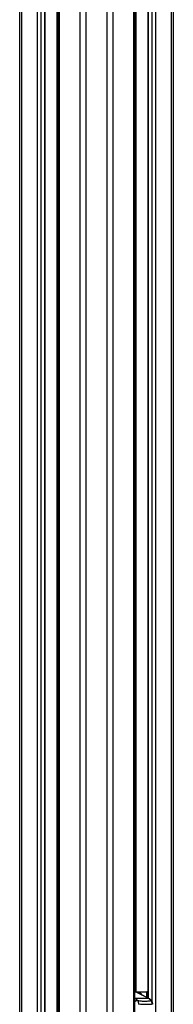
# Model space of a CAD drawing. Header units: millimetres. Extents: x 10 to 10348, y 8 to 8288.
# Tile 114 of 129: x 9807 to 9953, y 1260 to 2194. Entities that reach past the tile are written whole.
import ezdxf

# ---------------------------------------------------------------- set-up
doc = ezdxf.new("R2010")
doc.units = ezdxf.units.MM

msp = doc.modelspace()

# ---------------------------------------------------------------- linework, layer by layer
at = {"color": 8, "linetype": 'Continuous', "lineweight": 25}
for p, q in [((9864.16, 977.9), (9864.16, 3851.9)), ((9869.7, 3851.9), (9869.7, 977.9)), ((9889.67, 977.9), (9889.67, 3851.9)), ((9895.21, 3851.9), (9895.21, 977.9)), ((9915.26, 977.9), (9915.26, 3851.9)), ((9928.74, 3851.9), (9928.74, 1266.28)), ((9932.63, 1262.81), (9932.63, 3851.9)), ((9935.72, 3851.9), (9935.72, 977.9)), ((9950.96, 977.9), (9950.96, 3851.9)), ((9916.9, 3158.14), (9916.9, 1272.4)), ((9808.41, 2774.11), (9808.41, 977.9)), ((9842.47, 977.9), (9842.47, 2776.6)), ((9844.11, 2781.04), (9844.11, 977.9)), ((9823.65, 977.9), (9823.65, 2771.93)), ((9826.74, 2771.93), (9826.74, 977.9)), ((9830.63, 977.9), (9830.63, 2771.93)), ((9916.86, 1272.18), (9915.95, 1272.32)), ((9917.47, 1271.92), (9915.95, 1271.92)), ((9927.46, 1271.9), (9917.75, 1271.9)), ((9927.46, 1266.93), (9927.46, 1271.9)), ((9928.16, 1271.9), (9928.16, 1266.57)), ((9928.53, 1271.9), (9928.16, 1271.9)), ((9915.95, 1266.16), (9916.62, 1265.81))]:
    msp.add_line(p, q, dxfattribs=at)
at = {"color": 7, "linetype": 'Continuous', "lineweight": 25}
for p, q in [((9915.95, 977.9), (9915.95, 3851.9)), ((9928.53, 3851.9), (9928.53, 1266.39)), ((9952.63, 3851.9), (9952.63, 977.9)), ((9806.74, 977.9), (9806.74, 2774.68)), ((9843.42, 2779.5), (9843.42, 977.9)), ((9830.84, 977.9), (9830.84, 2771.93)), ((9915.95, 1272.4), (9927.81, 1272.4)), ((9918.01, 1271.79), (9917.25, 1272.11)), ((9929.35, 1265.81), (9917.47, 1271.92)), ((9918.53, 1271.52), (9918.01, 1271.79)), ((9918.96, 1271.65), (9918.28, 1271.65)), ((9929.88, 1265.69), (9920.27, 1270.63)), ((9927.46, 1271.9), (9928.16, 1271.9)), ((9927.81, 1272.4), (9928.53, 1272.4)), ((9929.35, 1265.81), (9916.62, 1265.81))]:
    msp.add_line(p, q, dxfattribs=at)
at = {"color": 8, "linetype": 'Continuous', "lineweight": 25, "flags": 128}
for points in [[(9915.95, 1265.66), (9916.26, 1265.77), (9916.62, 1265.81)], [(9929.35, 1265.81), (9929.68, 1265.77), (9929.89, 1265.69)]]:
    msp.add_lwpolyline(points, dxfattribs=at)
at = {"color": 7, "linetype": 'Continuous', "lineweight": 25}
for centre, radius, start, end in [((9915.4, 1267.91), 4.51, 62.7357, 71.11817), ((9918.73, 1266.78), 4.87, 30.67017, 87.20415), ((9927.9, 1271.96), 0.445, 102.43063, 188.49497), ((9927.72, 1271.96), 0.447, 351.96237, 78.55756), ((9913.87, 1260.69), 5.82, 35.06155, 61.79768), ((9926.6, 1260.69), 5.82, 35.06155, 61.79768)]:
    msp.add_arc(centre, radius, start, end, dxfattribs=at)
at = {"color": 8, "linetype": 'Continuous', "lineweight": 25}
for centre, radius, start, end in [((9916.86, 1270.97), 1.21, 71.20388, 90.18144), ((9917.48, 1270.75), 1.17, 63.09773, 90.56014), ((9918.99, 1260.07), 3.98, 95.1285, 139.71771), ((9931.46, 1263.14), 0.896, 39.14283, 96.20149)]:
    msp.add_arc(centre, radius, start, end, dxfattribs=at)
at = {"color": 7, "linetype": 'Continuous', "lineweight": 25}
for points, knots in [([(9917.24, 1272.09), (9916.94, 1272.2), (9916.52, 1272.35), (9916.07, 1272.35), (9915.95, 1272.35)], [0, 0, 0, 0, 0.733463, 1, 1, 1, 1]), ([(9920.26, 1270.62), (9920.05, 1270.73), (9919.68, 1270.92), (9919.18, 1271.12), (9918.76, 1271.36), (9918.63, 1271.45), (9918.53, 1271.52)], [0, 0, 0, 0, 0.257964, 0.455724, 0.603537, 1, 1, 1, 1]), ([(9918.63, 1264.03), (9918.68, 1263.95), (9919, 1263.48), (9919.5, 1262.33), (9919.58, 1261.1), (9919.62, 1260.44)], [0, 0, 0, 0, 0.080963, 0.502948, 1, 1, 1, 1]), ([(9918.63, 1264.03), (9919.85, 1263.86), (9922.29, 1263.52), (9925.98, 1263.36), (9929, 1263.6), (9930.78, 1263.92), (9931.36, 1264.03)], [0, 0, 0, 0, 0.261251, 0.524518, 0.84544, 1, 1, 1, 1]), ([(9932.15, 1263.71), (9931.96, 1263.94), (9931.47, 1264.57), (9930.7, 1265.23), (9930.08, 1265.58), (9929.88, 1265.69)], [0, 0, 0, 0, 0.28925, 0.775966, 1, 1, 1, 1]), ([(9932.51, 1260.44), (9932.44, 1261.1), (9932.32, 1262.33), (9931.76, 1263.48), (9931.41, 1263.95), (9931.36, 1264.03)], [0, 0, 0, 0, 0.497052, 0.919037, 1, 1, 1, 1]), ([(9933.15, 1260.44), (9933.15, 1260.53), (9933.17, 1261.05), (9932.99, 1262), (9932.63, 1263.02), (9932.25, 1263.52), (9932.12, 1263.68)], [0, 0, 0, 0, 0.078721, 0.441039, 0.820782, 1, 1, 1, 1]), ([(9932.51, 1260.44), (9931.89, 1260.4), (9929.89, 1260.28), (9925.67, 1260.15), (9921.9, 1260.33), (9919.62, 1260.44)], [0, 0, 0, 0, 0.149319, 0.486813, 1, 1, 1, 1])]:
    msp.add_open_spline(points, degree=3, knots=knots, dxfattribs=at)
at = {"color": 8, "linetype": 'Continuous', "lineweight": 25}
msp.add_open_spline([(9916.17, 1260.44), (9916.15, 1260.78), (9916.14, 1261.19), (9915.98, 1261.53), (9915.95, 1261.58)], degree=3, knots=[0, 0, 0, 0, 0.8297803, 1, 1, 1, 1], dxfattribs=at)

doc.saveas('drawing.dxf')
